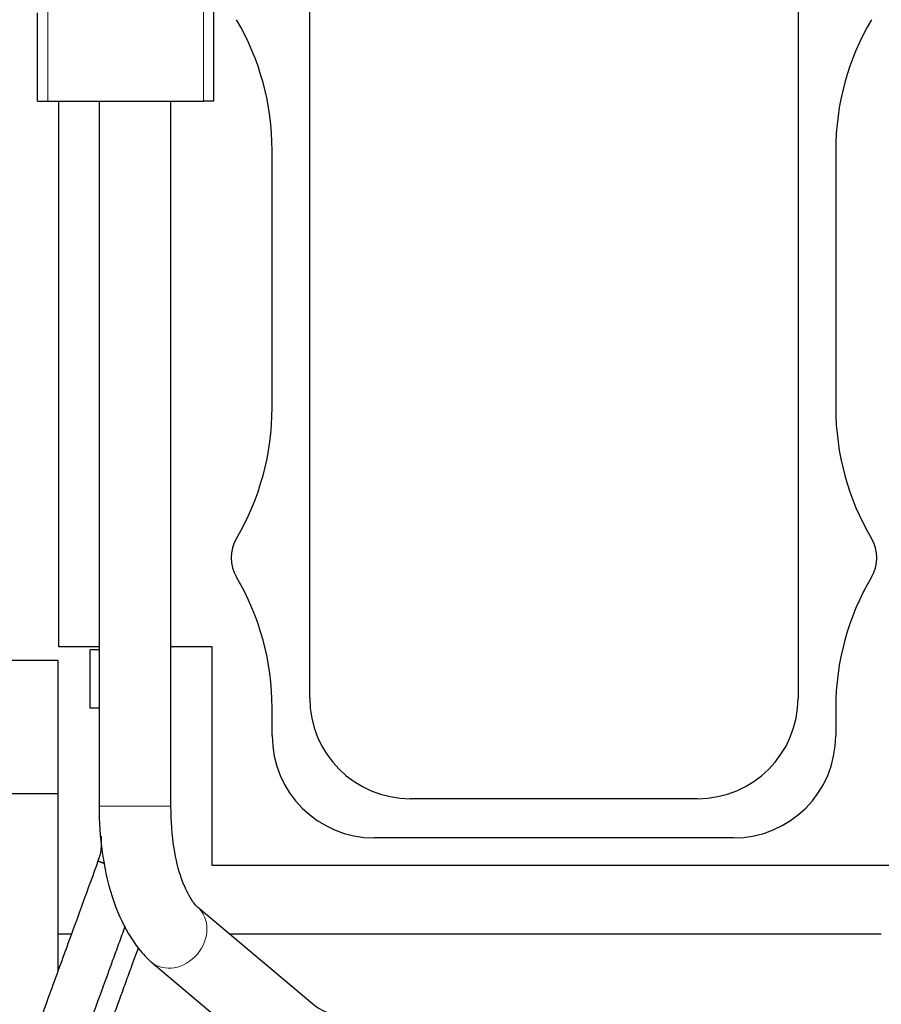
# Model space of a CAD drawing. Header units: inches. Extents: x 0 to 20790, y -12 to 14700.
# Tile 161 of 256: x 6997 to 7501, y 10302 to 10877. Entities that reach past the tile are written whole.
import ezdxf

# ---------------------------------------------------------------- set-up
doc = ezdxf.new("R2010")
doc.units = ezdxf.units.IN
doc.layers.add('1', color=7, linetype='Continuous', true_color=0xffffff)
doc.layers.add('254', color=7, linetype='Continuous', true_color=0xffffff)
doc.styles.add('latin_extended', font='simplex.shx')
doc.dimstyles.get("Standard").update_dxf_attribs({"dimtxt": 0.18, "dimasz": 0.18, "dimexe": 0.18, "dimexo": 0.0625, "dimgap": 0.09, "dimtad": 0, "dimtih": 1, "dimtoh": 1, "dimdec": 4, "dimzin": 0, "dimdsep": 46, "dimtxsty": 'Standard', "dimcen": 0.09, "dimadec": 0, "dimazin": 0, "dimtfac": 1, "dimtdec": 4, "dimtofl": 0, "dimtmove": 0, "dimatfit": 3, "dimfxl": 1, "dimtolj": 1, "dimtzin": 0, "dimarcsym": 0})

# ---------------------------------------------------------------- blocks, each defined once
blk = doc.blocks.new('_U12')
at = {"layer": '254', "color": 3, "linetype": 'Continuous', "lineweight": 13, "transparency": 16777216}
for p, q in [((1084.96, 11094.09), (1084.96, 8079.95)), ((8069.96, 9257.09), (8069.96, 8079.95)), ((1207.46, 8114.95), (7947.46, 8114.95))]:
    blk.add_line(p, q, dxfattribs=at)
at = {"layer": '254', "color": 3, "transparency": 16777216}
for points in [[(1207.46, 8135.36), (1207.46, 8094.53), (1084.96, 8114.95)], [(7947.46, 8094.53), (7947.46, 8135.36), (8069.96, 8114.95)]]:
    blk.add_solid(points, dxfattribs=at)
at = {"layer": 'Defpoints', "color": 0, "transparency": 16777216}
for p in [(1084.96, 11129.09), (8069.96, 9292.09), (8069.96, 8114.95)]:
    blk.add_point(p, dxfattribs=at)
at = {"layer": '254', "color": 2, "lineweight": 13, "transparency": 16777216, "insert": (4361.62, 8298.7), "char_height": 122.5, "attachment_point": 1, "style": 'latin_extended'}
blk.add_mtext('\\A1;6985', dxfattribs=at)

msp = doc.modelspace()

# ---------------------------------------------------------------- linework, layer by layer
at = {"layer": '1', "color": 110, "linetype": 'Continuous', "lineweight": 13}
for p, q in [((7013.956, 10829.596), (7013.956, 11076.596)), ((7104.956, 10829.596), (7104.956, 11076.596)), ((7085.954, 10417.415), (7043.954, 10417.415))]:
    msp.add_line(p, q, dxfattribs=at)
at = {"layer": '1', "color": 2, "linetype": 'Continuous', "lineweight": 25}
for p, q in [((7110.956, 10829.596), (7110.956, 11076.596)), ((7167.095, 10480.595), (7167.095, 10995.595)), ((7452.817, 10995.595), (7452.817, 10480.595)), ((7007.956, 10829.596), (7007.956, 10881.2)), ((7007.956, 10829.596), (7013.956, 10829.596)), ((7013.956, 10829.596), (7104.956, 10829.596)), ((7020.452, 10510.596), (7020.452, 10829.587)), ((7043.954, 10829.587), (7043.954, 10417.415)), ((7085.954, 10417.415), (7085.954, 10829.587)), ((7110.956, 10829.596), (7104.956, 10829.596)), ((7145.126, 10650.368), (7145.126, 10800.823)), ((7474.785, 10800.823), (7474.785, 10650.368)), ((7043.954, 10510.596), (7020.452, 10510.596)), ((7043.954, 10508.758), (7038.61, 10508.758)), ((7038.61, 10474.589), (7038.61, 10508.758)), ((7109.952, 10510.596), (7085.953, 10510.596)), ((7109.952, 10382.596), (7109.952, 10510.596)), ((7019.956, 10502.592), (2497.467, 10502.592)), ((7019.956, 10342.592), (7019.956, 10502.592)), ((7043.954, 10474.589), (7038.61, 10474.589)), ((7145.126, 10458.595), (7145.126, 10474.823)), ((7474.785, 10474.823), (7474.785, 10458.595)), ((7019.956, 10424.65), (2609.503, 10424.65)), ((7393.956, 10421.734), (7225.956, 10421.734)), ((7414.956, 10398.766), (7204.956, 10398.766)), ((7509.952, 10382.596), (7109.952, 10382.596)), ((7169.017, 10301.509), (7101.373, 10358.399)), ((7019.956, 10321.207), (7019.956, 10342.592)), ((7027.742, 10342.592), (7019.956, 10342.592)), ((7501.45, 10342.592), (7120.168, 10342.592)), ((7074.339, 10326.255), (7141.984, 10269.366))]:
    msp.add_line(p, q, dxfattribs=at)
for centre, radius, start, end in [((6994.956, 10800.823), 150.17, 0, 30.585642), ((7624.956, 10800.823), 150.17, 149.414358, 180), ((6994.956, 10650.368), 150.17, 329.414358, 0), ((7624.956, 10650.368), 150.17, 180, 210.585642), ((7143.456, 10562.595), 22.33, 149.414358, 210.585642), ((7476.456, 10562.595), 22.33, 329.414358, 30.585642), ((6994.956, 10474.823), 150.17, 0, 30.585642), ((7624.956, 10474.823), 150.17, 149.414358, 180), ((7225.956, 10480.595), 58.861, 180, 270), ((7393.956, 10480.595), 58.861, 270, 0), ((7204.956, 10458.595), 59.83, 180, 270), ((7414.956, 10458.595), 59.83, 270, 0)]:
    msp.add_arc(centre, radius, start, end, dxfattribs=at)
at = {"layer": '1', "color": 110, "linetype": 'Continuous', "lineweight": 13}
msp.add_ellipse((7087.856, 10342.327), major_axis=(13.517, 16.072), ratio=0.8441939, start_param=3.1437195, end_param=6.2788326, dxfattribs=at)
at = {"layer": '1', "color": 2, "linetype": 'Continuous', "lineweight": 25}
for points, knots in [([(7043.954, 10417.415), (7043.917, 10408.086), (7045.111, 10389.931), (7050.902, 10363.672), (7059.056, 10345.494), (7067.257, 10333.367), (7071.872, 10328.453), (7074.365, 10326.234)], [0, 0, 0, 0, 0.2405465, 0.4883483, 0.7403061, 0.8667937, 1, 1, 1, 1]), ([(7101.347, 10358.42), (7099.987, 10359.708), (7097.02, 10363.771), (7091.638, 10374.772), (7087.007, 10393.347), (7085.958, 10408.487), (7085.954, 10417.415)], [0, 0, 0, 0, 0.1957592, 0.428893, 0.69394, 1, 1, 1, 1]), ([(7045.11, 10395.771), (7045.125, 10395.231), (7045.122, 10394.007), (7044.853, 10390.402), (7044.119, 10387.428), (7043.24, 10385.164)], [0, 0, 0, 0, 0.1495141, 0.3395171, 1, 1, 1, 1]), ([(7043.24, 10385.164), (7040.317, 10377.136), (7034.473, 10361.082), (7026.68, 10339.676), (7019.861, 10320.947), (7014.017, 10304.895), (7010.122, 10294.195), (7008.174, 10288.846)], [0, 0, 0, 0, 0.2500361, 0.5000476, 0.6667222, 0.8333966, 1, 1, 1, 1]), ([(7034.484, 10279.265), (7037.406, 10287.29), (7043.25, 10303.343), (7050.263, 10322.606), (7055.523, 10337.054), (7057.924, 10343.649), (7059.155, 10347.032), (7059.218, 10347.205)], [0, 0, 0, 0, 0.3543758, 0.7088143, 0.8505883, 0.9923683, 1, 1, 1, 1]), ([(7035.827, 10249.263), (7038.75, 10257.292), (7044.596, 10273.35), (7051.612, 10292.619), (7056.873, 10307.069), (7060.381, 10316.703), (7063.702, 10325.826), (7065.854, 10331.737), (7066.837, 10334.437)], [0, 0, 0, 0, 0.2828069, 0.56558, 0.6786893, 0.7917985, 0.9049079, 1, 1, 1, 1]), ([(7228.459, 10288.588), (7222.758, 10288.654), (7211.036, 10289.221), (7193.531, 10291.587), (7177.789, 10295.907), (7171.308, 10299.458), (7168.992, 10301.53)], [0, 0, 0, 0, 0.2100653, 0.4504775, 0.7126573, 1, 1, 1, 1])]:
    msp.add_open_spline(points, degree=3, knots=knots, dxfattribs=at)
msp.add_open_spline([(7045.11, 10399.841), (7045.11, 10398.485), (7045.11, 10397.128), (7045.11, 10395.771)], degree=3, dxfattribs=at)
msp.add_rational_spline([(7047.208, 10383.766), (7045.251, 10384.469), (7043.847, 10384.968), (7043.262, 10385.168), (7043.24, 10385.164)], [0.994809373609, 0.994732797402, 1.00197453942, 1.01661171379, 1.01661171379], degree=4, dxfattribs=at)

# ---------------------------------------------------------------- dimensions: what is measured, and where the dimension line sits
at = {"layer": '254', "color": 2, "linetype": 'Continuous', "lineweight": 13}
dim = msp.add_linear_dim(base=(8069.956, 8114.946), p1=(1084.956, 11129.092), p2=(8069.956, 9292.092), dimstyle='Standard', override={"dimscale": 35, "dimtxt": 3.5, "dimasz": 3.5, "dimexe": 1, "dimexo": 1, "dimgap": 1.75, "dimtad": 1, "dimtih": 1, "dimtoh": 0, "dimdec": 2, "dimlfac": 1, "dimzin": 8, "dimdsep": 46, "dimlunit": 2, "dimtxsty": 'latin_extended', "dimsah": 1, "dimse1": 0, "dimse2": 0, "dimsd1": 0, "dimsd2": 0, "dimclrd": 3, "dimclre": 3, "dimclrt": 2, "dimtol": 0, "dimtm": -0.1, "dimtfac": 0.714286, "dimtdec": 3, "dimtofl": 1, "dimtmove": 0, "dimtzin": 8, "dimlwd": 13, "dimlwe": 13}, dxfattribs=at)
dim.commit()
dim.dimension.update_dxf_attribs({"geometry": '_U12', "text_midpoint": (4577.456, 8114.946), "dimtype": 160})

doc.saveas('drawing.dxf')
